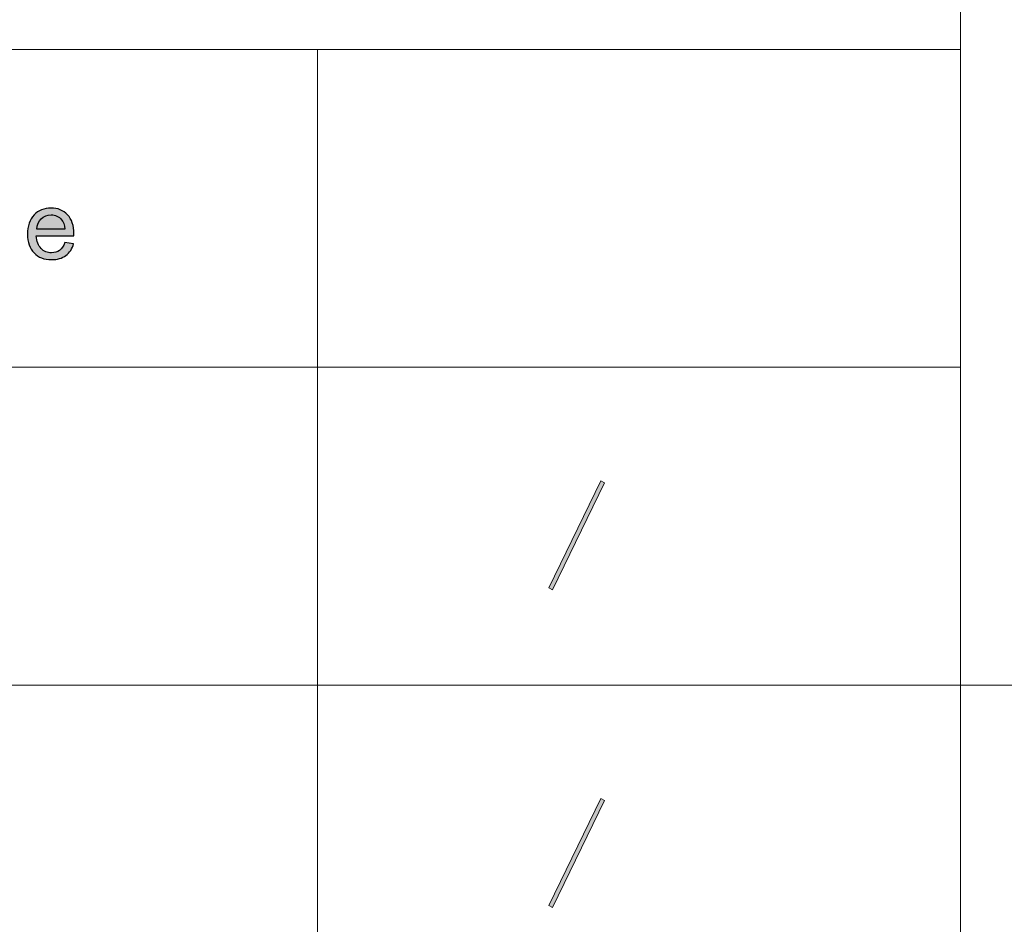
# Model space of a CAD drawing. Header units: millimetres. Extents: x -296 to 295, y -209 to 209.
# Tile 116 of 146: x 163 to 193, y -185 to -157. Entities that reach past the tile are written whole.
import ezdxf

# ---------------------------------------------------------------- set-up
doc = ezdxf.new("R2010")
doc.units = ezdxf.units.MM
doc.header["$MEASUREMENT"] = 0
doc.layers.add('layer 1', color=7, linetype='Continuous')

msp = doc.modelspace()

# ---------------------------------------------------------------- hatches: boundary and pattern name
at = {"layer": 'layer 1'}
h = msp.add_hatch(color=18, dxfattribs=at)
edge = h.paths.add_edge_path()
edge.add_spline(control_points=[(164.2927, -163.8715), (164.2927, -163.8715), (164.5663, -163.9069), (164.5663, -163.9069), (164.5237, -164.0627), (164.4441, -164.1841), (164.3278, -164.2702), (164.2115, -164.3562), (164.0632, -164.3994), (163.8823, -164.3994), (163.6549, -164.3994), (163.4744, -164.3306), (163.3412, -164.193), (163.2079, -164.0558), (163.1412, -163.8627), (163.1412, -163.6144), (163.1412, -163.3578), (163.2084, -163.1583), (163.3431, -163.0167), (163.4779, -162.8747), (163.6528, -162.8039), (163.8678, -162.8039), (164.0758, -162.8039), (164.2456, -162.8732), (164.3774, -163.0123), (164.5092, -163.1514), (164.5753, -163.347), (164.5753, -163.5992), (164.5753, -163.6144), (164.5747, -163.6375), (164.5738, -163.668), (164.5738, -163.668), (163.4119, -163.668), (163.4119, -163.668), (163.4218, -163.8356), (163.47, -163.9644), (163.5571, -164.0534), (163.6438, -164.1424), (163.7525, -164.1871), (163.8823, -164.1871), (163.979, -164.1871), (164.0617, -164.162), (164.1299, -164.1119), (164.1985, -164.0617), (164.2526, -163.9816), (164.2927, -163.8715)], knot_values=[0, 0, 0, 0, 0.0666667, 0.0666667, 0.0666667, 0.1333333, 0.1333333, 0.1333333, 0.2, 0.2, 0.2, 0.2666667, 0.2666667, 0.2666667, 0.3333333, 0.3333333, 0.3333333, 0.4, 0.4, 0.4, 0.4666667, 0.4666667, 0.4666667, 0.5333333, 0.5333333, 0.5333333, 0.6, 0.6, 0.6, 0.6666667, 0.6666667, 0.6666667, 0.7333333, 0.7333333, 0.7333333, 0.8, 0.8, 0.8, 0.8666667, 0.8666667, 0.8666667, 0.9333333, 0.9333333, 0.9333333, 1, 1, 1, 1], degree=3, periodic=1)
h = msp.add_hatch(color=18, dxfattribs=at)
edge = h.paths.add_edge_path()
edge.add_spline(control_points=[(163.4268, -163.4557), (163.4268, -163.4557), (164.2957, -163.4557), (164.2957, -163.4557), (164.2841, -163.3269), (164.2506, -163.2305), (164.1959, -163.1661), (164.1123, -163.0664), (164.0031, -163.0162), (163.8692, -163.0162), (163.748, -163.0162), (163.6463, -163.056), (163.5636, -163.1357), (163.4815, -163.2153), (163.4359, -163.322), (163.4268, -163.4557)], knot_values=[0, 0, 0, 0, 0.2, 0.2, 0.2, 0.4, 0.4, 0.4, 0.6, 0.6, 0.6, 0.8, 0.8, 0.8, 1, 1, 1, 1], degree=3, periodic=1)
h = msp.add_hatch(color=18, dxfattribs=at)
edge = h.paths.add_edge_path()
edge.add_spline(control_points=[(180.9801, -171.2982), (180.9801, -171.2982), (179.3734, -174.6062), (179.3734, -174.6062), (179.3734, -174.6062), (179.2632, -174.5442), (179.2632, -174.5442), (179.2632, -174.5442), (180.8699, -171.2362), (180.8699, -171.2362), (180.8699, -171.2362), (180.9801, -171.2982), (180.9801, -171.2982)], knot_values=[0, 0, 0, 0, 0.25, 0.25, 0.25, 0.5, 0.5, 0.5, 0.75, 0.75, 0.75, 1, 1, 1, 1], degree=3, periodic=1)
h = msp.add_hatch(color=18, dxfattribs=at)
edge = h.paths.add_edge_path()
edge.add_spline(control_points=[(180.9801, -181.1254), (180.9801, -181.1254), (179.3734, -184.4334), (179.3734, -184.4334), (179.3734, -184.4334), (179.2632, -184.3714), (179.2632, -184.3714), (179.2632, -184.3714), (180.8699, -181.0634), (180.8699, -181.0634), (180.8699, -181.0634), (180.9801, -181.1254), (180.9801, -181.1254)], knot_values=[0, 0, 0, 0, 0.25, 0.25, 0.25, 0.5, 0.5, 0.5, 0.75, 0.75, 0.75, 1, 1, 1, 1], degree=3, periodic=1)

# ---------------------------------------------------------------- linework, layer by layer
at = {"layer": 'layer 1', "color": 1, "lineweight": 0}
msp.add_open_spline([(295.3283, 209.2747), (295.3283, 209.2747), (295.3283, -208.9236), (295.3283, -208.9236), (295.3283, -208.9236), (-296.1944, -208.9236), (-296.1944, -208.9236), (-296.1944, -208.9236), (-296.1944, 209.2747), (-296.1944, 209.2747), (-296.1944, 209.2747), (295.3283, 209.2747), (295.3283, 209.2747)], degree=3, knots=[0, 0, 0, 0, 0.25, 0.25, 0.25, 0.5, 0.5, 0.5, 0.75, 0.75, 0.75, 1, 1, 1, 1], dxfattribs=at)
at = {"layer": 'layer 1', "color": 5, "lineweight": 0}
msp.add_open_spline([(-281.2487, 194.7284), (-281.2487, 194.7284), (-281.2487, -197.0649), (-281.2487, -197.0649), (-281.2487, -197.0649), (283.3586, -197.0649), (283.3586, -197.0649)], degree=3, knots=[0, 0, 0, 0, 0.5, 0.5, 0.5, 1, 1, 1, 1], dxfattribs=at)
for points in [[(191.9976, -128.5636), (191.9976, -128.5636), (191.9976, -197.0649), (191.9976, -197.0649)], [(191.9976, -177.5558), (191.9976, -177.5558), (283.3586, -177.5558), (283.3586, -177.5558)]]:
    msp.add_open_spline(points, degree=3, dxfattribs=at)
at = {"layer": 'layer 1', "lineweight": 0}
for points in [[(85.6856, -157.9012), (85.6856, -157.9012), (191.9976, -157.9012), (191.9976, -157.9012)], [(172.1107, -157.9012), (172.1107, -157.9012), (172.1107, -187.2376), (172.1107, -187.2376)], [(85.6856, -167.7285), (85.6856, -167.7285), (191.9976, -167.7285), (191.9976, -167.7285)], [(76.1166, -177.5558), (76.1166, -177.5558), (191.9976, -177.5558), (191.9976, -177.5558)]]:
    msp.add_open_spline(points, degree=3, dxfattribs=at)
at = {"layer": 'layer 1'}
for points, knots in [([(164.2927, -163.8715), (164.2927, -163.8715), (164.5663, -163.9069), (164.5663, -163.9069), (164.5237, -164.0627), (164.4441, -164.1841), (164.3278, -164.2702), (164.2115, -164.3562), (164.0632, -164.3994), (163.8823, -164.3994), (163.6549, -164.3994), (163.4744, -164.3306), (163.3412, -164.193), (163.2079, -164.0558), (163.1412, -163.8627), (163.1412, -163.6144), (163.1412, -163.3578), (163.2084, -163.1583), (163.3431, -163.0167), (163.4779, -162.8747), (163.6528, -162.8039), (163.8678, -162.8039), (164.0758, -162.8039), (164.2456, -162.8732), (164.3774, -163.0123), (164.5092, -163.1514), (164.5753, -163.347), (164.5753, -163.5992), (164.5753, -163.6144), (164.5747, -163.6375), (164.5738, -163.668), (164.5738, -163.668), (163.4119, -163.668), (163.4119, -163.668), (163.4218, -163.8356), (163.47, -163.9644), (163.5571, -164.0534), (163.6438, -164.1424), (163.7525, -164.1871), (163.8823, -164.1871), (163.979, -164.1871), (164.0617, -164.162), (164.1299, -164.1119), (164.1985, -164.0617), (164.2526, -163.9816), (164.2927, -163.8715)], [0, 0, 0, 0, 0.0666667, 0.0666667, 0.0666667, 0.1333333, 0.1333333, 0.1333333, 0.2, 0.2, 0.2, 0.2666667, 0.2666667, 0.2666667, 0.3333333, 0.3333333, 0.3333333, 0.4, 0.4, 0.4, 0.4666667, 0.4666667, 0.4666667, 0.5333333, 0.5333333, 0.5333333, 0.6, 0.6, 0.6, 0.6666667, 0.6666667, 0.6666667, 0.7333333, 0.7333333, 0.7333333, 0.8, 0.8, 0.8, 0.8666667, 0.8666667, 0.8666667, 0.9333333, 0.9333333, 0.9333333, 1, 1, 1, 1]), ([(163.4268, -163.4557), (163.4268, -163.4557), (164.2957, -163.4557), (164.2957, -163.4557), (164.2841, -163.3269), (164.2506, -163.2305), (164.1959, -163.1661), (164.1123, -163.0664), (164.0031, -163.0162), (163.8692, -163.0162), (163.748, -163.0162), (163.6463, -163.056), (163.5636, -163.1357), (163.4815, -163.2153), (163.4359, -163.322), (163.4268, -163.4557)], [0, 0, 0, 0, 0.2, 0.2, 0.2, 0.4, 0.4, 0.4, 0.6, 0.6, 0.6, 0.8, 0.8, 0.8, 1, 1, 1, 1])]:
    msp.add_open_spline(points, degree=3, knots=knots, dxfattribs=at)
at = {"layer": 'layer 1', "lineweight": 9}
for points in [[(180.9801, -171.2982), (180.9801, -171.2982), (179.3734, -174.6062), (179.3734, -174.6062), (179.3734, -174.6062), (179.2632, -174.5442), (179.2632, -174.5442), (179.2632, -174.5442), (180.8699, -171.2362), (180.8699, -171.2362), (180.8699, -171.2362), (180.9801, -171.2982), (180.9801, -171.2982)], [(180.9801, -181.1254), (180.9801, -181.1254), (179.3734, -184.4334), (179.3734, -184.4334), (179.3734, -184.4334), (179.2632, -184.3714), (179.2632, -184.3714), (179.2632, -184.3714), (180.8699, -181.0634), (180.8699, -181.0634), (180.8699, -181.0634), (180.9801, -181.1254), (180.9801, -181.1254)]]:
    msp.add_open_spline(points, degree=3, knots=[0, 0, 0, 0, 0.25, 0.25, 0.25, 0.5, 0.5, 0.5, 0.75, 0.75, 0.75, 1, 1, 1, 1], dxfattribs=at)

doc.saveas('drawing.dxf')
